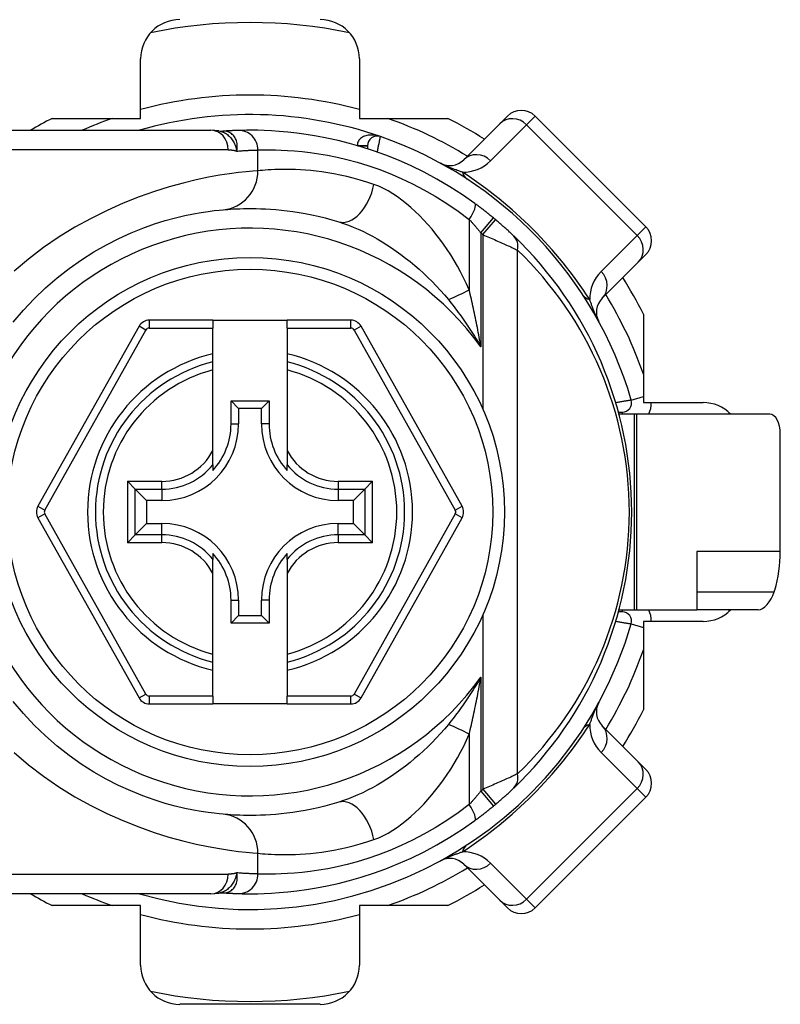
# Model space of a CAD drawing. Header units: inches. Extents: x 0 to 120, y -11 to 78.
# Tile 7 of 90: x 7.69 to 8.81, y 25.08 to 26.53. Entities that reach past the tile are written whole.
import ezdxf

# ---------------------------------------------------------------- set-up
doc = ezdxf.new("R2010")
doc.units = ezdxf.units.IN
doc.header["$LTSCALE"] = 7.213522
doc.header["$MEASUREMENT"] = 0
doc.layers.add('Visible Edges(ANSI)', color=7, linetype='Continuous', lineweight=25)
doc.layers.add('Visible Tangent Edges(ANSI)', color=7, linetype='Continuous', lineweight=25)

msp = doc.modelspace()

# ---------------------------------------------------------------- linework, layer by layer
at = {"layer": 'Visible Edges(ANSI)'}
for p, q in [((7.8709, 26.3817), (7.8709, 26.4695)), ((8.1931, 26.4695), (8.1931, 26.3817)), ((7.7405, 26.3817), (7.8709, 26.3817)), ((8.1931, 26.3817), (8.3235, 26.3817)), ((8.3997, 26.3738), (8.3467, 26.3207)), ((8.3997, 26.3738), (8.4111, 26.3852)), ((8.615, 26.2221), (8.4519, 26.3852)), ((7.5939, 26.3644), (7.9745, 26.3644)), ((7.9863, 26.3633), (7.9745, 26.3644)), ((7.9863, 26.3633), (7.9918, 26.3629)), ((7.9929, 26.363), (7.9918, 26.3629)), ((8.205, 26.3414), (8.205, 26.3371)), ((8.5505, 26.1169), (8.6036, 26.1699)), ((8.615, 26.1814), (8.6036, 26.1699)), ((7.9772, 26.0846), (7.8836, 26.0846)), ((7.9772, 26.0846), (7.9772, 26.0731)), ((7.9772, 26.0846), (8.0868, 26.0846)), ((8.1804, 26.0846), (8.0868, 26.0846)), ((8.0868, 26.0731), (8.0868, 26.0846)), ((8.6114, 26.0937), (8.6114, 25.9633)), ((7.8685, 26.0758), (7.7196, 25.8107)), ((7.9772, 26.0351), (7.9772, 26.0731)), ((8.0868, 26.0731), (8.0868, 26.0351)), ((8.3444, 25.8107), (8.1955, 26.0758)), ((7.9772, 26.0233), (7.9772, 26.0351)), ((8.0868, 26.0351), (8.0868, 26.0233)), ((7.9772, 26.0114), (7.9772, 26.0233)), ((7.9772, 25.8928), (7.9772, 26.0114)), ((8.0868, 26.0233), (8.0868, 26.0114)), ((8.0868, 26.0114), (8.0868, 25.8928)), ((8.004, 25.9657), (8.06, 25.9657)), ((8.004, 25.9657), (8.0151, 25.9546)), ((8.004, 25.9319), (8.004, 25.9657)), ((8.0489, 25.9546), (8.0151, 25.9546)), ((8.0151, 25.9546), (8.0151, 25.9319)), ((8.06, 25.9657), (8.0489, 25.9546)), ((8.0489, 25.9319), (8.0489, 25.9546)), ((8.06, 25.9657), (8.06, 25.9319)), ((8.6114, 25.9633), (8.6993, 25.9633)), ((8.5746, 25.9492), (8.5803, 25.9492)), ((8.5976, 25.9463), (8.5754, 25.9463)), ((8.6019, 25.9463), (8.5976, 25.9463)), ((8.7977, 25.9463), (8.6019, 25.9463)), ((8.813, 25.744), (8.813, 25.9175)), ((7.9772, 25.8719), (7.9772, 25.8928)), ((8.0868, 25.8928), (8.0868, 25.8719)), ((7.9772, 25.8719), (7.9772, 25.8632)), ((8.0868, 25.8632), (8.0868, 25.8719)), ((7.8628, 25.8359), (7.8513, 25.8474)), ((8.2126, 25.8474), (8.2012, 25.8359)), ((7.8628, 25.8359), (7.8796, 25.8191)), ((8.2012, 25.8359), (8.1844, 25.8191)), ((7.9023, 25.8191), (7.8796, 25.8191)), ((7.8796, 25.8191), (7.8796, 25.7853)), ((8.1844, 25.8191), (8.1617, 25.8191)), ((8.1844, 25.7853), (8.1844, 25.8191)), ((7.7196, 25.7937), (7.8685, 25.5284)), ((8.1955, 25.5284), (8.3444, 25.7937)), ((7.8628, 25.7685), (7.8796, 25.7853)), ((7.8796, 25.7853), (7.9023, 25.7853)), ((8.1617, 25.7853), (8.1844, 25.7853)), ((8.2012, 25.7685), (8.1844, 25.7853)), ((7.8513, 25.757), (7.8628, 25.7685)), ((8.2012, 25.7685), (8.2126, 25.757)), ((7.9772, 25.7412), (7.9772, 25.7325)), ((8.0868, 25.7325), (8.0868, 25.7412)), ((8.6903, 25.744), (8.6903, 25.6581)), ((7.9772, 25.7116), (7.9772, 25.7325)), ((8.0868, 25.7325), (8.0868, 25.7116)), ((7.9772, 25.593), (7.9772, 25.7116)), ((8.0868, 25.7116), (8.0868, 25.593)), ((8.004, 25.6387), (8.004, 25.6725)), ((8.0151, 25.6725), (8.0151, 25.6498)), ((8.0489, 25.6498), (8.0489, 25.6725)), ((8.06, 25.6725), (8.06, 25.6387)), ((8.004, 25.6387), (8.0151, 25.6498)), ((8.0151, 25.6498), (8.0489, 25.6498)), ((8.06, 25.6387), (8.0489, 25.6498)), ((8.5803, 25.6552), (8.5746, 25.6552)), ((8.5754, 25.6581), (8.5976, 25.6581)), ((8.5976, 25.6581), (8.6019, 25.6581)), ((8.6019, 25.6581), (8.6903, 25.6581)), ((8.7806, 25.6581), (8.6903, 25.6581)), ((8.06, 25.6387), (8.004, 25.6387)), ((8.6114, 25.6411), (8.6114, 25.5107)), ((8.6993, 25.6411), (8.6114, 25.6411)), ((7.9772, 25.5811), (7.9772, 25.593)), ((8.0868, 25.593), (8.0868, 25.5811)), ((7.9772, 25.5693), (7.9772, 25.5811)), ((8.0868, 25.5811), (8.0868, 25.5693)), ((7.9772, 25.5311), (7.9772, 25.5693)), ((8.0868, 25.5693), (8.0868, 25.5311)), ((7.8836, 25.5196), (7.9772, 25.5196)), ((7.9772, 25.5311), (7.9772, 25.5196)), ((8.0868, 25.5196), (7.9772, 25.5196)), ((8.0868, 25.5196), (8.0868, 25.5311)), ((8.0868, 25.5196), (8.1804, 25.5196)), ((8.6036, 25.4345), (8.5505, 25.4875)), ((8.6036, 25.4345), (8.615, 25.423)), ((8.4519, 25.2192), (8.615, 25.3823)), ((8.3467, 25.2837), (8.3997, 25.2306)), ((7.9745, 25.2401), (7.5939, 25.2401)), ((7.9745, 25.2401), (7.9863, 25.2411)), ((7.9863, 25.2411), (7.9918, 25.2415)), ((7.9918, 25.2415), (7.9929, 25.2414)), ((8.4111, 25.2192), (8.3997, 25.2306)), ((7.8709, 25.2228), (7.7405, 25.2228)), ((7.8709, 25.1349), (7.8709, 25.2228)), ((8.1931, 25.2228), (8.1931, 25.1349)), ((8.3235, 25.2228), (8.1931, 25.2228)), ((8.1354, 25.0773), (7.9286, 25.0773))]:
    msp.add_line(p, q, dxfattribs=at)
at = {"layer": 'Visible Edges(ANSI)', "flags": 128}
for points in [[(8.0146, 26.3641), (8.0139, 26.3641), (8.0132, 26.364), (8.0125, 26.364), (8.0117, 26.364), (8.011, 26.364), (8.0102, 26.3639), (8.0094, 26.3639), (8.0086, 26.3639), (8.0077, 26.3638), (8.0069, 26.3638), (8.006, 26.3638), (8.0051, 26.3637), (8.0042, 26.3637), (8.0033, 26.3636), (8.0023, 26.3636), (8.0013, 26.3635), (8.0004, 26.3635), (7.9994, 26.3634), (7.9983, 26.3634), (7.9973, 26.3633), (7.9962, 26.3632), (7.9951, 26.3631), (7.994, 26.3631), (7.9929, 26.363)], [(8.3632, 26.2564), (8.3448, 26.2693), (8.3262, 26.2812), (8.3073, 26.2923), (8.2884, 26.3025), (8.2695, 26.3117), (8.2507, 26.3201), (8.2321, 26.3275), (8.2138, 26.3341), (8.1959, 26.3399), (8.1785, 26.3449), (8.1616, 26.3492), (8.1453, 26.3528), (8.1297, 26.3558), (8.1148, 26.3582), (8.1007, 26.3602), (8.0875, 26.3616), (8.0751, 26.3627), (8.0636, 26.3635), (8.053, 26.364), (8.0434, 26.3643), (8.0347, 26.3644), (8.027, 26.3643), (8.0203, 26.3642), (8.0146, 26.3641)], [(7.6832, 26.0816), (7.6982, 26.0993), (7.7141, 26.1162), (7.7306, 26.1321), (7.7478, 26.147), (7.7656, 26.1609), (7.7837, 26.1736), (7.8021, 26.1852), (7.8205, 26.1956), (7.8388, 26.2049), (7.8568, 26.2131), (7.8743, 26.2202), (7.8912, 26.2263), (7.9071, 26.2313), (7.9221, 26.2354), (7.9359, 26.2387), (7.9486, 26.2413), (7.9601, 26.2433), (7.9703, 26.2449), (7.9791, 26.246), (7.9865, 26.2467), (7.9925, 26.2473)], [(7.9925, 26.2473), (7.9956, 26.2476), (7.9992, 26.2478), (8.0031, 26.2481), (8.0074, 26.2484), (8.0121, 26.2486), (8.0172, 26.2488), (8.0226, 26.2489), (8.0284, 26.249), (8.0345, 26.249), (8.041, 26.249), (8.0478, 26.2488), (8.0549, 26.2485), (8.0623, 26.248), (8.0701, 26.2474), (8.0782, 26.2467), (8.0865, 26.2457), (8.0952, 26.2445), (8.1042, 26.2432), (8.1134, 26.2416), (8.1229, 26.2397), (8.1326, 26.2376), (8.1425, 26.2352), (8.1526, 26.2325), (8.1629, 26.2295)], [(8.3904, 26.2353), (8.3893, 26.2362), (8.3882, 26.2371), (8.387, 26.238), (8.3859, 26.239), (8.3848, 26.2399), (8.3837, 26.2408), (8.3825, 26.2417), (8.3814, 26.2426), (8.3803, 26.2435), (8.3791, 26.2444), (8.378, 26.2453), (8.3769, 26.2461), (8.3757, 26.247), (8.3746, 26.2479), (8.3734, 26.2488), (8.3723, 26.2496), (8.3712, 26.2505), (8.37, 26.2514), (8.3689, 26.2522), (8.3678, 26.2531), (8.3666, 26.2539), (8.3655, 26.2548), (8.3643, 26.2556), (8.3632, 26.2564)], [(8.4204, 26.2086), (8.4196, 26.2093), (8.4188, 26.2101), (8.418, 26.2109), (8.4171, 26.2118), (8.4161, 26.2126), (8.4151, 26.2136), (8.4141, 26.2145), (8.4131, 26.2155), (8.412, 26.2165), (8.4109, 26.2175), (8.4097, 26.2185), (8.4086, 26.2196), (8.4074, 26.2206), (8.4062, 26.2217), (8.405, 26.2228), (8.4038, 26.2238), (8.4026, 26.2249), (8.4013, 26.226), (8.4, 26.2271), (8.3988, 26.2282), (8.3975, 26.2293), (8.3962, 26.2304), (8.3949, 26.2315), (8.3936, 26.2326)], [(8.8042, 25.6848), (8.8042, 25.6849), (8.8042, 25.685), (8.8043, 25.6851), (8.8043, 25.6852), (8.8043, 25.6853), (8.8043, 25.6854), (8.8044, 25.6854), (8.8044, 25.6855), (8.8044, 25.6856), (8.8045, 25.6857), (8.8045, 25.6858), (8.8045, 25.6859), (8.8045, 25.686), (8.8046, 25.686), (8.8046, 25.6861), (8.8046, 25.6862), (8.8046, 25.6863), (8.8047, 25.6864), (8.8047, 25.6865), (8.8047, 25.6866), (8.8048, 25.6866), (8.8048, 25.6867), (8.8048, 25.6868), (8.8048, 25.6869)], [(7.9925, 25.3571), (7.9865, 25.3577), (7.9791, 25.3585), (7.9703, 25.3596), (7.9601, 25.3612), (7.9486, 25.3632), (7.9358, 25.3658), (7.9219, 25.3691), (7.9069, 25.3732), (7.8908, 25.3783), (7.874, 25.3843), (7.8565, 25.3914), (7.8385, 25.3996), (7.8202, 25.4089), (7.8018, 25.4193), (7.7834, 25.4309), (7.7654, 25.4436), (7.7477, 25.4576), (7.7306, 25.4725), (7.7141, 25.4885), (7.6983, 25.5053), (7.6833, 25.523)], [(8.3936, 25.3718), (8.3949, 25.3729), (8.3962, 25.374), (8.3975, 25.3751), (8.3988, 25.3762), (8.4, 25.3773), (8.4013, 25.3784), (8.4026, 25.3795), (8.4038, 25.3806), (8.405, 25.3816), (8.4062, 25.3827), (8.4074, 25.3838), (8.4086, 25.3848), (8.4097, 25.3859), (8.4109, 25.3869), (8.412, 25.3879), (8.4131, 25.3889), (8.4141, 25.3899), (8.4151, 25.3908), (8.4161, 25.3918), (8.4171, 25.3927), (8.418, 25.3935), (8.4188, 25.3943), (8.4196, 25.3951), (8.4204, 25.3958)], [(8.1629, 25.375), (8.1526, 25.3719), (8.1424, 25.3692), (8.1325, 25.3668), (8.1228, 25.3647), (8.1133, 25.3628), (8.104, 25.3612), (8.0951, 25.3598), (8.0864, 25.3587), (8.078, 25.3577), (8.0699, 25.357), (8.0622, 25.3564), (8.0547, 25.3559), (8.0476, 25.3556), (8.0408, 25.3555), (8.0344, 25.3554), (8.0282, 25.3554), (8.0225, 25.3555), (8.0171, 25.3556), (8.0121, 25.3558), (8.0074, 25.356), (8.0031, 25.3563), (7.9992, 25.3566), (7.9956, 25.3568), (7.9925, 25.3571)], [(8.3632, 25.348), (8.3643, 25.3488), (8.3655, 25.3497), (8.3666, 25.3505), (8.3678, 25.3513), (8.3689, 25.3522), (8.37, 25.353), (8.3712, 25.3539), (8.3723, 25.3548), (8.3734, 25.3556), (8.3746, 25.3565), (8.3757, 25.3574), (8.3769, 25.3583), (8.378, 25.3592), (8.3791, 25.36), (8.3803, 25.3609), (8.3814, 25.3618), (8.3825, 25.3627), (8.3837, 25.3636), (8.3848, 25.3645), (8.3859, 25.3654), (8.387, 25.3664), (8.3882, 25.3673), (8.3893, 25.3682), (8.3904, 25.3691)], [(8.0146, 25.2403), (8.0203, 25.2402), (8.027, 25.2401), (8.0347, 25.24), (8.0433, 25.2402), (8.053, 25.2404), (8.0636, 25.2409), (8.0751, 25.2417), (8.0875, 25.2428), (8.1008, 25.2443), (8.115, 25.2462), (8.1299, 25.2486), (8.1454, 25.2516), (8.1617, 25.2552), (8.1785, 25.2595), (8.1959, 25.2645), (8.2138, 25.2703), (8.2321, 25.2769), (8.2507, 25.2844), (8.2695, 25.2927), (8.2884, 25.302), (8.3073, 25.3122), (8.3262, 25.3232), (8.3448, 25.3352), (8.3632, 25.348)], [(7.9929, 25.2414), (7.994, 25.2413), (7.9951, 25.2413), (7.9962, 25.2412), (7.9973, 25.2411), (7.9983, 25.2411), (7.9994, 25.241), (8.0004, 25.2409), (8.0013, 25.2409), (8.0023, 25.2408), (8.0033, 25.2408), (8.0042, 25.2407), (8.0051, 25.2407), (8.006, 25.2407), (8.0069, 25.2406), (8.0077, 25.2406), (8.0086, 25.2405), (8.0094, 25.2405), (8.0102, 25.2405), (8.011, 25.2404), (8.0117, 25.2404), (8.0125, 25.2404), (8.0132, 25.2404), (8.0139, 25.2403), (8.0146, 25.2403)]]:
    msp.add_lwpolyline(points, dxfattribs=at)
at = {"layer": 'Visible Edges(ANSI)'}
msp.add_circle((8.032, 25.8022), 0.3748, dxfattribs=at)
for centre, radius, start, end in [((7.9286, 26.4695), 0.0577, 90, 180), ((8.032, 25.8022), 0.7207, 78.2772, 101.7228), ((8.1354, 26.4695), 0.0577, 0, 90), ((8.032, 25.8022), 0.5852, 70.8354, 106.1388), ((8.4315, 26.3648), 0.0288, 45, 135), ((8.032, 25.8022), 0.6486, 116.7049, 119.9264), ((8.032, 25.8022), 0.6486, 57.8396, 63.2951), ((8.2194, 26.3414), 0.0144, 70.8354, 180), ((8.032, 25.8022), 0.5852, 16.3518, 70.8354), ((8.3263, 26.3411), 0.0288, 241.3611, 315), ((8.032, 25.8022), 0.5622, 49.9659, 50.3903), ((8.5946, 26.2017), 0.0288, 315, 45), ((8.032, 25.8022), 0.5622, 313.7044, 46.2956), ((8.032, 25.8022), 0.6486, 26.7049, 32.1604), ((8.5709, 26.0965), 0.0288, 135, 208.6389), ((7.8836, 26.0673), 0.0173, 90, 150.6868), ((8.1804, 26.0673), 0.0173, 29.3132, 90), ((8.032, 25.8022), 0.2277, 103.9164, 256.0836), ((8.032, 25.8022), 0.2277, 283.9164, 76.0836), ((8.5803, 25.9631), 0.0138, 270, 16.3518), ((8.6993, 25.9056), 0.0577, 44.9104, 90), ((8.032, 25.8022), 0.7207, 11.537, 11.7228), ((7.9023, 25.9319), 0.1128, 270, 0), ((7.9023, 25.9319), 0.1017, 317.4826, 0), ((8.1617, 25.9319), 0.1128, 180, 270), ((8.1617, 25.9319), 0.1017, 180, 222.5174), ((7.7347, 25.8022), 0.0173, 150.6868, 209.2912), ((8.3293, 25.8022), 0.0173, 330.7088, 29.3132), ((7.9023, 25.6725), 0.1128, 0, 90), ((8.1617, 25.6725), 0.1128, 90, 180), ((7.9023, 25.6725), 0.1017, 0, 42.5174), ((8.1617, 25.6725), 0.1017, 137.4826, 180), ((8.5803, 25.6413), 0.0138, 343.6482, 90), ((8.6993, 25.6988), 0.0577, 270, 315.0896), ((8.032, 25.8022), 0.7207, 348.2772, 348.463), ((8.032, 25.8022), 0.5852, 253.8612, 343.6482), ((7.8836, 25.5369), 0.0173, 209.2912, 270), ((8.1804, 25.5369), 0.0173, 270, 330.7088), ((8.5709, 25.5079), 0.0288, 151.3611, 225), ((8.032, 25.8022), 0.6486, 327.8396, 333.2951), ((8.5946, 25.4027), 0.0288, 315, 45), ((8.032, 25.8022), 0.5622, 309.6097, 310.0341), ((8.3263, 25.2633), 0.0288, 45, 118.6389), ((8.032, 25.8022), 0.6486, 296.7049, 302.1604), ((8.032, 25.8022), 0.6486, 240.0736, 243.2951), ((8.4315, 25.2396), 0.0288, 225, 315), ((7.9286, 25.1349), 0.0577, 180, 270), ((8.1354, 25.1349), 0.0577, 270, 0), ((8.032, 25.8022), 0.7207, 258.2772, 281.7228)]:
    msp.add_arc(centre, radius, start, end, dxfattribs=at)
for centre, major_axis, ratio, start_param, end_param in [((8.7977, 25.9175), (0, 0.0288), 0.532359, 4.712389, 6.283185), ((8.6666, 25.744), (0, 0.173), 0.846518, 4.375874, 4.712389), ((8.7895, 25.6869), (-0.0116, -0.0283), 0.47244, 0.192077, 1.691889)]:
    msp.add_ellipse(centre, major_axis=major_axis, ratio=ratio, start_param=start_param, end_param=end_param, dxfattribs=at)
at = {"layer": 'Visible Tangent Edges(ANSI)'}
for p, q in [((8.4519, 26.3852), (8.4392, 26.3725)), ((7.9932, 26.363), (7.9929, 26.363)), ((8.3862, 26.3195), (8.4392, 26.3725)), ((8.4392, 26.3725), (8.6023, 26.2094)), ((7.9999, 26.3355), (7.5939, 26.3355)), ((8.0436, 26.3047), (8.0436, 26.3353)), ((8.1905, 26.3415), (8.205, 26.3415)), ((8.205, 26.3414), (8.1911, 26.3414)), ((8.3548, 26.2331), (8.3548, 26.1293)), ((8.372, 26.2131), (8.3904, 26.2353)), ((8.3751, 26.2106), (8.3936, 26.2326)), ((8.372, 26.2131), (8.372, 26.0453)), ((8.6023, 26.2094), (8.615, 26.2221)), ((8.3751, 26.2106), (8.3751, 25.9531)), ((8.6023, 26.2094), (8.5493, 26.1564)), ((8.4259, 25.4167), (8.4259, 26.1878)), ((7.8836, 26.0846), (7.8836, 26.0731)), ((8.1804, 26.0731), (8.1804, 26.0846)), ((7.7297, 25.805), (7.8785, 26.0701)), ((7.8785, 26.0701), (7.8685, 26.0758)), ((7.8836, 26.0731), (7.9772, 26.0731)), ((8.0868, 26.0731), (8.1804, 26.0731)), ((8.1955, 26.0758), (8.1855, 26.0701)), ((8.1855, 26.0701), (8.3343, 25.805)), ((8.5935, 25.967), (8.6114, 25.9722)), ((8.5803, 25.9492), (8.5803, 25.9463)), ((8.5976, 25.9463), (8.5976, 25.6581)), ((8.6019, 25.6581), (8.6019, 25.9463)), ((8.004, 25.9319), (8.0151, 25.9319)), ((8.06, 25.9319), (8.0489, 25.9319)), ((7.8513, 25.8474), (7.9023, 25.8474)), ((7.8513, 25.8474), (7.8513, 25.757)), ((7.9023, 25.8359), (7.9023, 25.8474)), ((8.1617, 25.8474), (8.2126, 25.8474)), ((8.1617, 25.8474), (8.1617, 25.8359)), ((8.2126, 25.757), (8.2126, 25.8474)), ((7.8628, 25.8359), (7.9023, 25.8359)), ((7.8628, 25.7685), (7.8628, 25.8359)), ((7.9023, 25.8359), (7.9023, 25.8191)), ((8.1617, 25.8359), (8.2012, 25.8359)), ((8.1617, 25.8359), (8.1617, 25.8191)), ((8.2012, 25.8359), (8.2012, 25.7685)), ((7.7196, 25.8107), (7.7297, 25.805)), ((8.3343, 25.805), (8.3444, 25.8107)), ((7.7297, 25.7994), (7.7196, 25.7937)), ((7.8785, 25.534), (7.7297, 25.7994)), ((8.3343, 25.7994), (8.1854, 25.534)), ((8.3444, 25.7937), (8.3343, 25.7994)), ((7.9023, 25.7685), (7.9023, 25.7853)), ((8.1617, 25.7685), (8.1617, 25.7853)), ((7.9023, 25.7685), (7.8628, 25.7685)), ((7.9023, 25.757), (7.9023, 25.7685)), ((8.1617, 25.7685), (8.1617, 25.757)), ((8.2012, 25.7685), (8.1617, 25.7685)), ((7.9023, 25.757), (7.8513, 25.757)), ((8.2126, 25.757), (8.1617, 25.757)), ((8.813, 25.744), (8.6903, 25.744)), ((8.6903, 25.6848), (8.8042, 25.6848)), ((8.004, 25.6725), (8.0151, 25.6725)), ((8.06, 25.6725), (8.0489, 25.6725)), ((8.3751, 25.6513), (8.3751, 25.3939)), ((8.5803, 25.6581), (8.5803, 25.6552)), ((8.5935, 25.6374), (8.6114, 25.6322)), ((8.372, 25.5591), (8.372, 25.3913)), ((7.8685, 25.5284), (7.8785, 25.534)), ((8.1854, 25.534), (8.1955, 25.5284)), ((7.8836, 25.5311), (7.8836, 25.5196)), ((7.9772, 25.5311), (7.8836, 25.5311)), ((8.1804, 25.5311), (8.0868, 25.5311)), ((8.1804, 25.5196), (8.1804, 25.5311)), ((8.3548, 25.4751), (8.3548, 25.3713)), ((8.5493, 25.448), (8.6023, 25.395)), ((8.372, 25.3913), (8.3904, 25.3691)), ((8.3751, 25.3939), (8.3936, 25.3718)), ((8.6023, 25.395), (8.4392, 25.2319)), ((8.615, 25.3823), (8.6023, 25.395)), ((8.0436, 25.2691), (8.0436, 25.2997)), ((8.4392, 25.2319), (8.3862, 25.2849)), ((7.5939, 25.2689), (7.9999, 25.2689)), ((7.9929, 25.2414), (7.9932, 25.2414)), ((8.4392, 25.2319), (8.4519, 25.2192))]:
    msp.add_line(p, q, dxfattribs=at)
at = {"layer": 'Visible Tangent Edges(ANSI)', "flags": 128}
for points in [[(7.9863, 26.3633), (7.9879, 26.363), (7.9895, 26.3625), (7.9911, 26.362), (7.9927, 26.3614), (7.9942, 26.3606), (7.9957, 26.3598), (7.9972, 26.3589), (7.9986, 26.3579), (7.9999, 26.3568), (8.0012, 26.3557), (8.0024, 26.3544), (8.0036, 26.3531), (8.0047, 26.3518), (8.0058, 26.3503), (8.0068, 26.3488), (8.0077, 26.3473), (8.0085, 26.3457), (8.0093, 26.3441), (8.01, 26.3424), (8.0106, 26.3407), (8.0112, 26.3389), (8.0117, 26.3372), (8.0121, 26.3354), (8.0125, 26.3336)], [(8.0125, 26.3336), (8.0129, 26.3355), (8.0132, 26.3375), (8.0133, 26.3394), (8.0133, 26.3413), (8.0132, 26.3432), (8.013, 26.345), (8.0126, 26.3468), (8.0121, 26.3485), (8.0115, 26.3502), (8.0108, 26.3517), (8.01, 26.3532), (8.0091, 26.3546), (8.0081, 26.356), (8.007, 26.3572), (8.0059, 26.3583), (8.0046, 26.3593), (8.0034, 26.3602), (8.002, 26.361), (8.0006, 26.3616), (7.9992, 26.3622), (7.9977, 26.3626), (7.9962, 26.3628), (7.9947, 26.363), (7.9932, 26.363)], [(8.2241, 26.355), (8.2223, 26.3556), (8.2206, 26.3561), (8.2187, 26.3565), (8.2169, 26.3568), (8.2151, 26.3571), (8.2132, 26.3572), (8.2114, 26.3573), (8.2096, 26.3573), (8.2078, 26.3572), (8.2059, 26.357), (8.2042, 26.3567), (8.2024, 26.3563), (8.2007, 26.3557), (8.1991, 26.3551), (8.1975, 26.3543), (8.1961, 26.3534), (8.1947, 26.3523), (8.1935, 26.3511), (8.1924, 26.3498), (8.1916, 26.3484), (8.1909, 26.3468), (8.1905, 26.3451), (8.1904, 26.3433), (8.1905, 26.3415)], [(8.2194, 26.3322), (8.2197, 26.3336), (8.22, 26.3351), (8.2203, 26.3365), (8.2206, 26.3379), (8.2209, 26.3393), (8.2212, 26.3407), (8.2214, 26.342), (8.2217, 26.3433), (8.222, 26.3446), (8.2222, 26.3458), (8.2225, 26.347), (8.2227, 26.3481), (8.2229, 26.3491), (8.2231, 26.3501), (8.2233, 26.351), (8.2235, 26.3518), (8.2236, 26.3525), (8.2237, 26.3532), (8.2238, 26.3537), (8.2239, 26.3542), (8.224, 26.3545), (8.2241, 26.3548), (8.2241, 26.3549), (8.2241, 26.355)], [(7.9999, 26.3355), (8.0004, 26.3355), (8.001, 26.3355), (8.0015, 26.3355), (8.0021, 26.3355), (8.0026, 26.3354), (8.0032, 26.3354), (8.0037, 26.3354), (8.0043, 26.3353), (8.0048, 26.3353), (8.0053, 26.3352), (8.0059, 26.3351), (8.0064, 26.335), (8.0069, 26.335), (8.0074, 26.3349), (8.008, 26.3348), (8.0085, 26.3347), (8.009, 26.3346), (8.0095, 26.3344), (8.01, 26.3343), (8.0105, 26.3342), (8.011, 26.334), (8.0115, 26.3339), (8.012, 26.3337), (8.0125, 26.3336)], [(8.0125, 26.3336), (8.0142, 26.3337), (8.0158, 26.3338), (8.0174, 26.3339), (8.019, 26.3341), (8.0205, 26.3342), (8.022, 26.3343), (8.0235, 26.3344), (8.025, 26.3344), (8.0264, 26.3345), (8.0277, 26.3346), (8.0291, 26.3347), (8.0304, 26.3348), (8.0317, 26.3348), (8.0329, 26.3349), (8.0341, 26.3349), (8.0353, 26.335), (8.0365, 26.335), (8.0376, 26.3351), (8.0387, 26.3351), (8.0397, 26.3352), (8.0407, 26.3352), (8.0417, 26.3352), (8.0427, 26.3352), (8.0436, 26.3353)], [(8.0436, 26.3353), (8.0486, 26.3354), (8.0546, 26.3355), (8.0615, 26.3355), (8.0693, 26.3354), (8.0779, 26.3352), (8.0873, 26.3347), (8.0976, 26.334), (8.1087, 26.3329), (8.1205, 26.3315), (8.1331, 26.3297), (8.1463, 26.3274), (8.1603, 26.3246), (8.1748, 26.3211), (8.1899, 26.3171), (8.2055, 26.3123), (8.2215, 26.3068), (8.2378, 26.3006), (8.2544, 26.2935), (8.2712, 26.2856), (8.288, 26.2768), (8.3049, 26.2672), (8.3218, 26.2567), (8.3384, 26.2453), (8.3548, 26.2331)], [(8.3447, 26.3026), (8.3437, 26.3029), (8.3426, 26.3033), (8.3415, 26.3037), (8.3404, 26.3041), (8.3393, 26.3045), (8.3381, 26.3049), (8.3369, 26.3053), (8.3358, 26.3058), (8.3346, 26.3062), (8.3334, 26.3067), (8.3322, 26.3071), (8.3309, 26.3076), (8.3297, 26.3081), (8.3284, 26.3086), (8.3271, 26.3091), (8.3258, 26.3097), (8.3244, 26.3103), (8.323, 26.3109), (8.3216, 26.3115), (8.3201, 26.3121), (8.3185, 26.3128), (8.3169, 26.3136), (8.315, 26.3145), (8.3125, 26.3158)], [(8.0436, 26.3047), (8.0359, 26.3041), (8.0263, 26.3032), (8.015, 26.302), (8.0018, 26.3003), (7.987, 26.298), (7.9706, 26.295), (7.9528, 26.2912), (7.9335, 26.2866), (7.9129, 26.281), (7.8911, 26.2742), (7.8685, 26.2661), (7.8453, 26.2569), (7.8217, 26.2464), (7.7979, 26.2346), (7.7742, 26.2216), (7.7508, 26.2072), (7.7279, 26.1915), (7.7057, 26.1747), (7.6844, 26.1567)], [(8.2145, 26.2846), (8.2042, 26.288), (8.1941, 26.291), (8.1841, 26.2937), (8.1744, 26.2962), (8.1649, 26.2983), (8.1556, 26.3001), (8.1467, 26.3016), (8.138, 26.3029), (8.1296, 26.304), (8.1215, 26.3049), (8.1137, 26.3055), (8.1062, 26.306), (8.0991, 26.3064), (8.0922, 26.3066), (8.0858, 26.3067), (8.0796, 26.3067), (8.0738, 26.3066), (8.0684, 26.3064), (8.0633, 26.3062), (8.0586, 26.3059), (8.0543, 26.3056), (8.0503, 26.3053), (8.0467, 26.305), (8.0436, 26.3047)], [(8.3548, 26.1293), (8.3508, 26.1384), (8.3466, 26.1472), (8.3422, 26.1558), (8.3376, 26.1642), (8.3327, 26.1725), (8.3277, 26.1807), (8.3225, 26.1886), (8.3171, 26.1964), (8.3116, 26.204), (8.3059, 26.2114), (8.3001, 26.2185), (8.2941, 26.2255), (8.288, 26.2321), (8.2818, 26.2386), (8.2754, 26.2447), (8.269, 26.2506), (8.2624, 26.2562), (8.2558, 26.2615), (8.2491, 26.2664), (8.2423, 26.2709), (8.2354, 26.275), (8.2284, 26.2787), (8.2215, 26.2819), (8.2145, 26.2846)], [(8.1629, 26.2295), (8.1698, 26.2272), (8.1769, 26.2246), (8.1839, 26.2218), (8.1911, 26.2188), (8.1982, 26.2155), (8.2053, 26.212), (8.2124, 26.2082), (8.2194, 26.2043), (8.2265, 26.2001), (8.2335, 26.1957), (8.2404, 26.1911), (8.2474, 26.1864), (8.2543, 26.1814), (8.2611, 26.1762), (8.2678, 26.1709), (8.2745, 26.1654), (8.2811, 26.1596), (8.2876, 26.1538), (8.294, 26.1477), (8.3002, 26.1415), (8.3064, 26.1351), (8.3124, 26.1286), (8.3183, 26.1219), (8.3241, 26.1149)], [(8.3548, 26.2331), (8.3555, 26.2323), (8.3563, 26.2315), (8.357, 26.2308), (8.3577, 26.2299), (8.3584, 26.2291), (8.3591, 26.2283), (8.3599, 26.2275), (8.3606, 26.2267), (8.3613, 26.2259), (8.362, 26.225), (8.3627, 26.2242), (8.3635, 26.2234), (8.3642, 26.2225), (8.3649, 26.2217), (8.3656, 26.2208), (8.3663, 26.22), (8.367, 26.2191), (8.3678, 26.2183), (8.3685, 26.2174), (8.3692, 26.2166), (8.3699, 26.2157), (8.3706, 26.2148), (8.3713, 26.214), (8.372, 26.2131)], [(8.3751, 26.2106), (8.3775, 26.2095), (8.38, 26.2085), (8.3824, 26.2074), (8.3849, 26.2064), (8.3873, 26.2053), (8.3897, 26.2043), (8.392, 26.2033), (8.3944, 26.2022), (8.3967, 26.2012), (8.399, 26.2002), (8.4013, 26.1992), (8.4035, 26.1982), (8.4057, 26.1972), (8.4078, 26.1962), (8.4099, 26.1952), (8.412, 26.1943), (8.414, 26.1934), (8.4159, 26.1925), (8.4178, 26.1916), (8.4196, 26.1908), (8.4213, 26.1899), (8.4229, 26.1892), (8.4245, 26.1884), (8.4259, 26.1878)], [(8.372, 26.0453), (8.3714, 26.0489), (8.3708, 26.0525), (8.3701, 26.0561), (8.3695, 26.0596), (8.3688, 26.0632), (8.3681, 26.0667), (8.3675, 26.0703), (8.3668, 26.0738), (8.3661, 26.0773), (8.3654, 26.0809), (8.3647, 26.0844), (8.364, 26.0879), (8.3633, 26.0914), (8.3625, 26.0949), (8.3618, 26.0984), (8.361, 26.1019), (8.3603, 26.1053), (8.3595, 26.1088), (8.3588, 26.1122), (8.358, 26.1157), (8.3572, 26.1191), (8.3564, 26.1225), (8.3556, 26.1259), (8.3548, 26.1293)], [(8.3241, 26.1149), (8.3262, 26.1122), (8.3284, 26.1096), (8.3305, 26.1069), (8.3326, 26.1042), (8.3346, 26.1015), (8.3367, 26.0987), (8.3388, 26.096), (8.3409, 26.0932), (8.3429, 26.0904), (8.3449, 26.0875), (8.347, 26.0847), (8.349, 26.0818), (8.351, 26.0789), (8.353, 26.0759), (8.3549, 26.073), (8.3569, 26.07), (8.3588, 26.067), (8.3608, 26.0639), (8.3627, 26.0609), (8.3646, 26.0578), (8.3665, 26.0547), (8.3683, 26.0516), (8.3702, 26.0485), (8.372, 26.0453)], [(8.5456, 26.0827), (8.5443, 26.0853), (8.5434, 26.0871), (8.5426, 26.0887), (8.5419, 26.0903), (8.5413, 26.0918), (8.5406, 26.0932), (8.5401, 26.0946), (8.5395, 26.096), (8.5389, 26.0973), (8.5384, 26.0986), (8.5379, 26.0999), (8.5374, 26.1011), (8.5369, 26.1024), (8.5364, 26.1036), (8.536, 26.1048), (8.5355, 26.106), (8.5351, 26.1072), (8.5347, 26.1083), (8.5343, 26.1095), (8.5339, 26.1106), (8.5335, 26.1117), (8.5331, 26.1128), (8.5327, 26.1139), (8.5324, 26.115)], [(8.5935, 25.967), (8.5935, 25.967), (8.5933, 25.9669), (8.5931, 25.9669), (8.5927, 25.9668), (8.5923, 25.9668), (8.5917, 25.9667), (8.5911, 25.9666), (8.5904, 25.9664), (8.5896, 25.9663), (8.5887, 25.9661), (8.5877, 25.966), (8.5867, 25.9658), (8.5856, 25.9656), (8.5844, 25.9654), (8.5832, 25.9652), (8.5819, 25.965), (8.5806, 25.9648), (8.5792, 25.9645), (8.5779, 25.9643), (8.5764, 25.9641), (8.575, 25.9638), (8.5736, 25.9636), (8.5721, 25.9633), (8.5706, 25.9631)], [(8.5706, 25.6413), (8.5721, 25.6411), (8.5736, 25.6408), (8.575, 25.6406), (8.5764, 25.6403), (8.5778, 25.6401), (8.5792, 25.6399), (8.5806, 25.6396), (8.5819, 25.6394), (8.5832, 25.6392), (8.5844, 25.639), (8.5855, 25.6388), (8.5866, 25.6386), (8.5877, 25.6384), (8.5887, 25.6383), (8.5895, 25.6381), (8.5904, 25.638), (8.5911, 25.6379), (8.5917, 25.6378), (8.5923, 25.6377), (8.5927, 25.6376), (8.5931, 25.6375), (8.5933, 25.6375), (8.5935, 25.6375), (8.5935, 25.6374)], [(8.372, 25.5591), (8.3702, 25.5559), (8.3683, 25.5528), (8.3665, 25.5497), (8.3646, 25.5466), (8.3627, 25.5436), (8.3608, 25.5405), (8.3589, 25.5375), (8.3569, 25.5345), (8.355, 25.5315), (8.353, 25.5286), (8.351, 25.5256), (8.349, 25.5227), (8.347, 25.5199), (8.345, 25.517), (8.343, 25.5141), (8.3409, 25.5113), (8.3389, 25.5085), (8.3368, 25.5057), (8.3347, 25.503), (8.3326, 25.5003), (8.3305, 25.4975), (8.3284, 25.4949), (8.3263, 25.4922), (8.3241, 25.4895)], [(8.3548, 25.4751), (8.3556, 25.4785), (8.3564, 25.4819), (8.3572, 25.4854), (8.358, 25.4888), (8.3588, 25.4923), (8.3596, 25.4957), (8.3603, 25.4992), (8.3611, 25.5027), (8.3618, 25.5061), (8.3625, 25.5096), (8.3633, 25.5131), (8.364, 25.5166), (8.3647, 25.5201), (8.3654, 25.5236), (8.3661, 25.5272), (8.3668, 25.5307), (8.3675, 25.5342), (8.3682, 25.5377), (8.3688, 25.5413), (8.3695, 25.5448), (8.3701, 25.5484), (8.3708, 25.5519), (8.3714, 25.5555), (8.372, 25.5591)], [(8.5324, 25.4895), (8.5327, 25.4905), (8.5331, 25.4916), (8.5335, 25.4927), (8.5339, 25.4938), (8.5343, 25.4949), (8.5347, 25.4961), (8.5351, 25.4972), (8.5355, 25.4984), (8.536, 25.4996), (8.5364, 25.5008), (8.5369, 25.502), (8.5374, 25.5033), (8.5379, 25.5045), (8.5384, 25.5058), (8.5389, 25.5071), (8.5395, 25.5084), (8.5401, 25.5098), (8.5406, 25.5112), (8.5413, 25.5126), (8.5419, 25.5141), (8.5426, 25.5157), (8.5434, 25.5173), (8.5443, 25.5192), (8.5456, 25.5217)], [(8.3241, 25.4895), (8.3184, 25.4826), (8.3125, 25.4759), (8.3064, 25.4693), (8.3002, 25.4629), (8.2939, 25.4566), (8.2875, 25.4506), (8.281, 25.4447), (8.2744, 25.439), (8.2677, 25.4334), (8.261, 25.4281), (8.2542, 25.4229), (8.2473, 25.418), (8.2404, 25.4132), (8.2334, 25.4087), (8.2264, 25.4043), (8.2194, 25.4001), (8.2123, 25.3962), (8.2052, 25.3924), (8.1981, 25.3889), (8.191, 25.3856), (8.1839, 25.3826), (8.1768, 25.3798), (8.1698, 25.3772), (8.1629, 25.375)], [(8.2145, 25.3198), (8.2215, 25.3225), (8.2284, 25.3257), (8.2353, 25.3293), (8.2422, 25.3335), (8.249, 25.338), (8.2557, 25.3429), (8.2624, 25.3482), (8.269, 25.3538), (8.2754, 25.3596), (8.2817, 25.3658), (8.2879, 25.3722), (8.294, 25.3789), (8.3, 25.3858), (8.3058, 25.3929), (8.3115, 25.4003), (8.317, 25.4079), (8.3224, 25.4157), (8.3276, 25.4236), (8.3327, 25.4318), (8.3376, 25.4401), (8.3422, 25.4486), (8.3467, 25.4573), (8.3509, 25.4661), (8.3548, 25.4751)], [(7.6844, 25.448), (7.7057, 25.43), (7.7277, 25.4131), (7.7505, 25.3974), (7.7739, 25.383), (7.7975, 25.3699), (7.8213, 25.3581), (7.8449, 25.3477), (7.8681, 25.3384), (7.8907, 25.3304), (7.9124, 25.3236), (7.9331, 25.3179), (7.9525, 25.3133), (7.9705, 25.3095), (7.9869, 25.3066), (8.0018, 25.3043), (8.015, 25.3025), (8.0264, 25.3012), (8.0359, 25.3003), (8.0436, 25.2997)], [(8.4259, 25.4167), (8.4245, 25.416), (8.4229, 25.4152), (8.4213, 25.4145), (8.4196, 25.4137), (8.4178, 25.4128), (8.4159, 25.4119), (8.414, 25.411), (8.412, 25.4101), (8.4099, 25.4092), (8.4078, 25.4082), (8.4057, 25.4072), (8.4035, 25.4063), (8.4013, 25.4052), (8.399, 25.4042), (8.3967, 25.4032), (8.3944, 25.4022), (8.392, 25.4012), (8.3897, 25.4001), (8.3873, 25.3991), (8.3849, 25.398), (8.3824, 25.397), (8.38, 25.3959), (8.3775, 25.3949), (8.3751, 25.3939)], [(8.372, 25.3913), (8.3713, 25.3905), (8.3706, 25.3896), (8.3699, 25.3887), (8.3692, 25.3878), (8.3685, 25.387), (8.3678, 25.3861), (8.367, 25.3853), (8.3663, 25.3844), (8.3656, 25.3836), (8.3649, 25.3827), (8.3642, 25.3819), (8.3635, 25.381), (8.3627, 25.3802), (8.362, 25.3794), (8.3613, 25.3785), (8.3606, 25.3777), (8.3599, 25.3769), (8.3591, 25.3761), (8.3584, 25.3753), (8.3577, 25.3745), (8.357, 25.3737), (8.3563, 25.3729), (8.3555, 25.3721), (8.3548, 25.3713)], [(8.3548, 25.3713), (8.3384, 25.3591), (8.3218, 25.3478), (8.3049, 25.3373), (8.288, 25.3277), (8.2712, 25.3189), (8.2544, 25.3109), (8.2378, 25.3038), (8.2214, 25.2975), (8.2055, 25.2921), (8.19, 25.2873), (8.1749, 25.2833), (8.1604, 25.2799), (8.1465, 25.277), (8.1332, 25.2747), (8.1206, 25.2729), (8.1087, 25.2715), (8.0976, 25.2704), (8.0873, 25.2697), (8.0779, 25.2692), (8.0693, 25.269), (8.0615, 25.2689), (8.0546, 25.2689), (8.0486, 25.269), (8.0436, 25.2691)], [(8.0436, 25.2997), (8.0467, 25.2994), (8.0503, 25.2991), (8.0542, 25.2988), (8.0586, 25.2985), (8.0632, 25.2982), (8.0683, 25.298), (8.0737, 25.2978), (8.0795, 25.2977), (8.0856, 25.2977), (8.0921, 25.2978), (8.0989, 25.298), (8.106, 25.2984), (8.1135, 25.2989), (8.1213, 25.2995), (8.1294, 25.3004), (8.1378, 25.3015), (8.1465, 25.3028), (8.1555, 25.3043), (8.1648, 25.3061), (8.1743, 25.3082), (8.1841, 25.3106), (8.194, 25.3134), (8.2042, 25.3164), (8.2145, 25.3198)], [(8.3125, 25.2886), (8.315, 25.2899), (8.3169, 25.2908), (8.3185, 25.2916), (8.3201, 25.2923), (8.3216, 25.2929), (8.323, 25.2935), (8.3244, 25.2941), (8.3258, 25.2947), (8.3271, 25.2953), (8.3284, 25.2958), (8.3297, 25.2963), (8.3309, 25.2968), (8.3322, 25.2973), (8.3334, 25.2978), (8.3346, 25.2982), (8.3358, 25.2987), (8.3369, 25.2991), (8.3381, 25.2995), (8.3393, 25.2999), (8.3404, 25.3003), (8.3415, 25.3007), (8.3426, 25.3011), (8.3437, 25.3015), (8.3447, 25.3018)], [(8.0125, 25.2708), (8.0121, 25.269), (8.0117, 25.2672), (8.0112, 25.2655), (8.0106, 25.2637), (8.01, 25.262), (8.0093, 25.2603), (8.0085, 25.2587), (8.0077, 25.2571), (8.0068, 25.2556), (8.0058, 25.2541), (8.0047, 25.2527), (8.0036, 25.2513), (8.0024, 25.25), (8.0012, 25.2488), (7.9999, 25.2476), (7.9986, 25.2465), (7.9972, 25.2455), (7.9957, 25.2446), (7.9942, 25.2438), (7.9927, 25.2431), (7.9911, 25.2424), (7.9895, 25.2419), (7.9879, 25.2414), (7.9863, 25.2411)], [(7.9932, 25.2414), (7.9947, 25.2414), (7.9962, 25.2416), (7.9977, 25.2418), (7.9992, 25.2422), (8.0006, 25.2428), (8.002, 25.2434), (8.0034, 25.2442), (8.0046, 25.2451), (8.0059, 25.2461), (8.007, 25.2472), (8.0081, 25.2484), (8.0091, 25.2498), (8.01, 25.2512), (8.0108, 25.2527), (8.0115, 25.2543), (8.0121, 25.2559), (8.0126, 25.2576), (8.013, 25.2594), (8.0132, 25.2612), (8.0133, 25.2631), (8.0133, 25.265), (8.0132, 25.2669), (8.0129, 25.2689), (8.0125, 25.2708)], [(8.0125, 25.2708), (8.012, 25.2707), (8.0115, 25.2705), (8.011, 25.2704), (8.0105, 25.2702), (8.01, 25.2701), (8.0095, 25.27), (8.009, 25.2699), (8.0085, 25.2697), (8.008, 25.2696), (8.0074, 25.2695), (8.0069, 25.2694), (8.0064, 25.2694), (8.0059, 25.2693), (8.0053, 25.2692), (8.0048, 25.2692), (8.0043, 25.2691), (8.0037, 25.269), (8.0032, 25.269), (8.0026, 25.269), (8.0021, 25.2689), (8.0015, 25.2689), (8.001, 25.2689), (8.0004, 25.2689), (7.9999, 25.2689)], [(8.0436, 25.2691), (8.0427, 25.2692), (8.0417, 25.2692), (8.0407, 25.2692), (8.0397, 25.2693), (8.0387, 25.2693), (8.0376, 25.2693), (8.0365, 25.2694), (8.0353, 25.2694), (8.0341, 25.2695), (8.0329, 25.2695), (8.0317, 25.2696), (8.0304, 25.2697), (8.0291, 25.2697), (8.0277, 25.2698), (8.0264, 25.2699), (8.025, 25.27), (8.0235, 25.27), (8.022, 25.2701), (8.0205, 25.2702), (8.019, 25.2703), (8.0174, 25.2705), (8.0158, 25.2706), (8.0142, 25.2707), (8.0125, 25.2708)]]:
    msp.add_lwpolyline(points, dxfattribs=at)
at = {"layer": 'Visible Tangent Edges(ANSI)'}
msp.add_circle((8.032, 25.8022), 0.3575, dxfattribs=at)
for centre, radius, start, end in [((8.032, 25.8022), 0.614, 74.7906, 105.2094), ((8.032, 25.8022), 0.614, 109.3241, 113.7242), ((8.032, 25.8022), 0.614, 58.5764, 70.6759), ((8.3454, 26.3602), 0.0577, 269.3413, 315), ((7.9938, 25.764), 0.6429, 33.0901, 56.9099), ((8.032, 25.8022), 0.418, 35.5674, 324.4326), ((8.032, 25.8022), 0.5333, 49.9659, 50.3903), ((8.0574, 25.8022), 0.5333, 313.7044, 46.2956), ((8.59, 26.1156), 0.0577, 135, 180.6587), ((8.032, 25.8022), 0.614, 19.3241, 31.4236), ((7.8836, 26.0673), 0.00577, 90, 150.6868), ((8.1804, 26.0673), 0.00577, 29.3132, 90), ((8.032, 25.8022), 0.2393, 103.2332, 256.7668), ((8.032, 25.8022), 0.2393, 283.2332, 76.7668), ((8.032, 25.8022), 0.2162, 104.6748, 255.3252), ((8.032, 25.8022), 0.2162, 284.6748, 75.3252), ((8.5803, 25.9631), 0.0427, 336.9277, 0.3097), ((7.9023, 25.9319), 0.0846, 270, 332.4148), ((8.1617, 25.9319), 0.0846, 207.5852, 270), ((7.9023, 25.9319), 0.0961, 270, 321.2903), ((8.1617, 25.9319), 0.0961, 218.7097, 270), ((7.7347, 25.8022), 0.00577, 150.6868, 209.2912), ((8.3293, 25.8022), 0.00577, 330.7088, 29.3132), ((7.9023, 25.6725), 0.0961, 38.7097, 90), ((8.1617, 25.6725), 0.0961, 90, 141.2903), ((7.9023, 25.6725), 0.0846, 27.5852, 90), ((8.1617, 25.6725), 0.0846, 90, 152.4148), ((8.5803, 25.6413), 0.0427, 359.6903, 23.0723), ((8.032, 25.8022), 0.614, 328.5764, 340.6759), ((7.8836, 25.5369), 0.00577, 209.2912, 270), ((8.1804, 25.5369), 0.00577, 270, 330.7088), ((7.9938, 25.8404), 0.6429, 303.0901, 326.9099), ((8.59, 25.4888), 0.0577, 179.3413, 225), ((8.032, 25.8022), 0.5333, 309.6097, 310.0341), ((8.3454, 25.2442), 0.0577, 45, 90.6587), ((8.032, 25.8022), 0.614, 289.3241, 301.4236), ((8.032, 25.8022), 0.614, 246.2758, 250.6759), ((8.032, 25.8022), 0.614, 254.7906, 285.2094)]:
    msp.add_arc(centre, radius, start, end, dxfattribs=at)
for centre, major_axis, ratio, start_param, end_param in [((8.4201, 26.3534), (-0.0204, 0.0204), 0.937622, 4.712389, 6.283185), ((7.9745, 26.3355), (0, 0.0288), 0.880076, 4.712389, 6.283185), ((7.9808, 26.651), (0.011, -0.2881), 0.411099, 0, 0.012219), ((8.0155, 26.3353), (-0.0009, 0.0288), 0.974824, 4.682165, 6.283185), ((8.3671, 26.3004), (-0.0204, 0.0204), 0.937622, 4.712389, 6.283185), ((7.9874, 26.3047), (0.0051, -0.0574), 0.974657, 0, 1.484439), ((8.383, 26.3408), (-0.0315, -0.0483), 0.48633, 5.873981, 6.283185), ((8.1797, 26.2846), (-0.0169, -0.0551), 0.586001, 0, 1.748391), ((8.3462, 26.2331), (0.017, 0.0233), 0.2448, 4.889036, 6.283185), ((8.4005, 26.1878), (0.0199, 0.0208), 0.804705, 5.368009, 6.283185), ((8.5832, 26.1903), (0.0204, -0.0204), 0.937622, 0, 1.570796), ((8.5301, 26.1373), (0.0204, -0.0204), 0.937622, 0, 1.570796), ((8.3376, 26.1293), (0.0521, 0.0247), 0.132884, 4.387603, 4.985167), ((8.5706, 26.1532), (-0.0483, -0.0315), 0.48633, 0, 0.409204), ((8.3376, 25.4751), (0.0521, -0.0247), 0.132884, 1.298018, 1.895582), ((8.5706, 25.4512), (-0.0483, 0.0315), 0.48633, 5.873981, 6.283185), ((8.5301, 25.4671), (0.0204, 0.0204), 0.937622, 4.712389, 6.283185), ((8.5832, 25.4141), (0.0204, 0.0204), 0.937622, 4.712389, 6.283185), ((8.4005, 25.4167), (0.0199, -0.0208), 0.804705, 0, 0.915176), ((8.1797, 25.3198), (-0.0169, 0.0551), 0.586001, 4.534794, 6.283185), ((8.3462, 25.3713), (0.017, -0.0233), 0.2448, 0, 1.394149), ((7.9874, 25.2997), (0.0051, 0.0574), 0.974657, 4.798746, 6.283185), ((8.383, 25.2636), (-0.0315, 0.0483), 0.48633, 0, 0.409204), ((8.3671, 25.3041), (-0.0204, -0.0204), 0.937622, 0, 1.570796), ((7.9745, 25.2689), (0, -0.0288), 0.880076, 0, 1.570796), ((8.0155, 25.2691), (-0.0009, -0.0288), 0.974824, 0, 1.60102), ((7.9808, 24.9534), (0.011, 0.2881), 0.411099, 6.270966, 6.283185), ((8.4201, 25.251), (-0.0204, -0.0204), 0.937622, 0, 1.570796)]:
    msp.add_ellipse(centre, major_axis=major_axis, ratio=ratio, start_param=start_param, end_param=end_param, dxfattribs=at)

doc.saveas('drawing.dxf')
